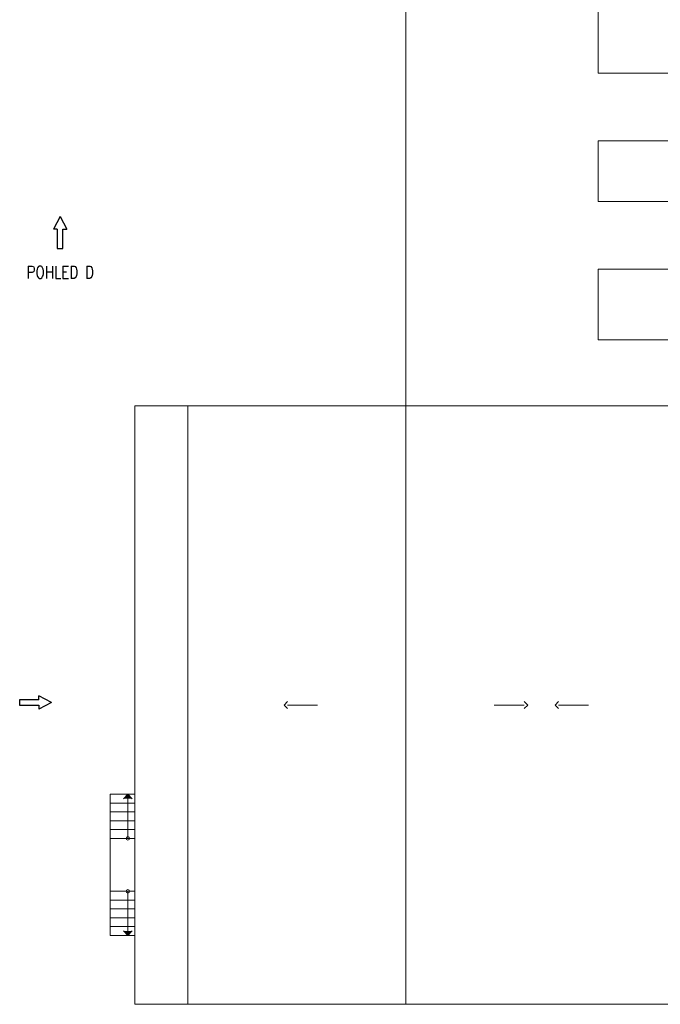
# Model space of a CAD drawing. Header units: millimetres. Extents: x -238874 to 551972, y -298952 to 658415.
# Tile 201 of 256: x 37063 to 55213, y 133841 to 161723. Entities that reach past the tile are written whole.
import ezdxf
from ezdxf.enums import TextEntityAlignment as Align

# ---------------------------------------------------------------- set-up
doc = ezdxf.new("R2010")
doc.units = ezdxf.units.MM
doc.header["$LTSCALE"] = 20
doc.layers.add('_00_HEDVIKA_pohledy', color=1, linetype='Continuous', lineweight=25)
doc.layers.add('PRUCHODY', color=7, linetype='Continuous', lineweight=18)
doc.styles.get("Standard").update_dxf_attribs({"font": 'simplex.shx', "width": 0.8})

# ---------------------------------------------------------------- blocks, each defined once
blk = doc.blocks.new('*U3468')
at = {"color": 0, "linetype": 'ByBlock', "lineweight": -2}
for p, q in [((48, 39), (48, 95)), ((225, 0), (48, 95)), ((225, 0), (48, -95)), ((48, -39), (48, -95))]:
    blk.add_line(p, q, dxfattribs=at)
blk.add_lwpolyline([(48, -39), (-225, -39), (-225, 39), (48, 39)], dxfattribs=at)
at = {"color": 0, "linetype": 'Continuous', "lineweight": -2, "flags": 8}
blk.add_attdef('SPÁD', text='', height=100, dxfattribs=at).set_placement((0, 40), align=Align.CENTER)

msp = doc.modelspace()

# ---------------------------------------------------------------- hatches: boundary and pattern name
at = {"layer": 'PRUCHODY'}
for points in [[(40248.578, 139661.627), (40127.962, 139790.863), (40007.346, 139661.627)], [(40007.346, 139661.627), (40127.962, 139790.863), (40248.578, 139661.627)], [(40248.578, 135920.098), (40127.962, 135790.863), (40007.346, 135920.098)], [(40007.346, 135920.098), (40127.962, 135790.863), (40248.578, 135920.098)]]:
    msp.add_hatch(color=256, dxfattribs=at).paths.add_polyline_path(points)

# ---------------------------------------------------------------- linework, layer by layer
for p, q in [((48004.629, 150790.863), (48004.629, 164060.863)), ((40327.962, 150790.863), (40327.962, 133840.863)), ((40627.962, 150790.863), (40327.962, 150790.863)), ((40627.962, 150790.863), (63357.962, 150790.863)), ((41827.962, 150790.863), (41827.962, 133840.863)), ((48004.629, 150790.863), (48004.629, 133840.863)), ((44553.454, 142315.863), (44653.454, 142415.863)), ((44553.454, 142315.863), (44653.454, 142215.863)), ((44653.454, 142315.863), (45499.246, 142315.863)), ((51355.803, 142315.863), (50510.011, 142315.863)), ((51455.803, 142315.863), (51355.803, 142415.863)), ((51455.803, 142315.863), (51355.803, 142215.863)), ((52230.121, 142315.863), (52330.121, 142415.863)), ((52230.121, 142315.863), (52330.121, 142215.863)), ((52330.121, 142315.863), (53175.913, 142315.863)), ((39627.962, 139790.863), (39627.962, 135790.863)), ((40327.962, 139790.863), (39627.962, 139790.863)), ((40007.346, 139661.627), (40127.962, 139790.863)), ((40127.962, 139790.863), (40127.962, 138540.863)), ((40248.578, 139661.627), (40127.962, 139790.863)), ((40327.962, 139540.863), (39627.962, 139540.863)), ((40327.962, 139290.863), (39627.962, 139290.863)), ((40327.962, 139040.863), (39627.962, 139040.863)), ((40327.962, 138790.863), (39627.962, 138790.863)), ((40327.962, 138540.863), (39627.962, 138540.863)), ((40327.962, 137040.863), (39627.962, 137040.863)), ((40127.962, 137040.863), (40127.962, 135790.863)), ((40327.962, 136790.863), (39627.962, 136790.863)), ((40327.962, 136540.863), (39627.962, 136540.863)), ((40327.962, 136290.863), (39627.962, 136290.863)), ((40327.962, 136040.863), (39627.962, 136040.863)), ((40327.962, 135790.863), (39627.962, 135790.863)), ((40007.346, 135920.098), (40127.962, 135790.863)), ((40007.346, 135790.863), (40248.578, 135790.863)), ((40248.578, 135790.863), (40007.346, 135790.863)), ((40248.578, 135920.098), (40127.962, 135790.863)), ((40327.962, 133840.863), (63357.962, 133840.863))]:
    msp.add_line(p, q, dxfattribs=at)
for points in [[(65007.598, 161960.863), (53455.053, 161961.704), (53455.053, 160211.704), (65007.598, 160210.863)], [(53455.053, 158295.846), (65007.598, 158295.846), (65007.598, 156570.863), (53455.053, 156570.863)], [(65007.598, 154660.863), (53455.053, 154660.863), (53455.053, 152660.863), (65007.598, 152660.863)]]:
    msp.add_lwpolyline(points, close=True, dxfattribs=at)
for centre in [(40127.962, 138540.863), (40127.962, 137040.863)]:
    msp.add_circle(centre, 50, dxfattribs=at)

# ---------------------------------------------------------------- block references
at = {"layer": '_00_HEDVIKA_pohledy', "xscale": -2, "yscale": 2, "zscale": 2}
for p, rotation in [((38207.593, 155698.57), 270), ((37512.912, 142388.5), 180)]:
    msp.add_blockref('*U3468', p, dxfattribs=dict(at, rotation=rotation))

# ---------------------------------------------------------------- texts
at = {"layer": '_00_HEDVIKA_pohledy', "lineweight": 35, "insert": (37258.524, 154396.666), "char_height": 350, "attachment_point": 7}
msp.add_mtext_dynamic_manual_height_columns('POHLED D', width=9267.13323, gutter_width=1250, heights=[0], dxfattribs=at)

doc.saveas('drawing.dxf')
